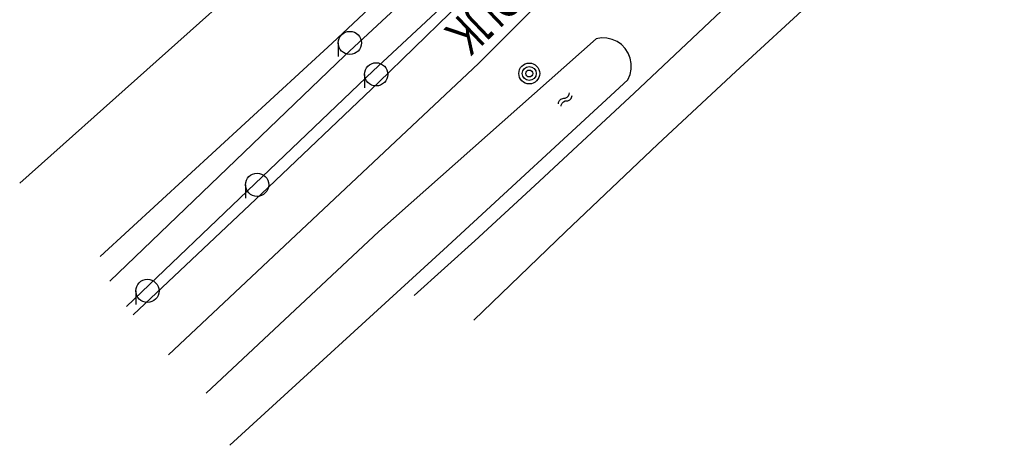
# Model space of a CAD drawing. Header units: metres. Extents: x 102180 to 103159, y 403888 to 405311.
# Tile 6 of 17: x 102555 to 102618, y 404522 to 404549. Entities that reach past the tile are written whole.
import ezdxf

# ---------------------------------------------------------------- set-up
doc = ezdxf.new("R2010")
doc.units = ezdxf.units.M
doc.layers.get('0').update_dxf_attribs({"linetype": 'CONTINUOUS'})
for name, color, linetype in [('4503', 1, 'CONTINUOUS'), ('4601', 172, 'CONTINUOUS'), ('B-BP-BOOM-GD', 74, 'CONTINUOUS'), ('B-OB-OVER-GD', 8, 'CONTINUOUS'), ('B-TR-SLOO-GD', 142, 'CONTINUOUS'), ('B-TR-TALB-GD', 72, 'CONTINUOUS'), ('B-TR-TALO-GD', 72, 'CONTINUOUS'), ('B-VH-FPAD-GD', 13, 'CONTINUOUS'), ('B-VH-ONVH-GD', 13, 'CONTINUOUS'), ('L-AR-BLOCKS-GD', 8, 'CONTINUOUS')]:
    doc.layers.add(name, color=color, linetype=linetype)

# ---------------------------------------------------------------- blocks, each defined once
blk = doc.blocks.new('3001')
blk.add_line((-0.3, 0), (-0.3, -0.35))
blk.add_circle((0, 0), 0.3)
blk = doc.blocks.new('WATER', base_point=(101547.899006, 400365.503831))
at = {"layer": '4601'}
for points in [[(101547.399006, 400365.653831, 0), (101547.461506, 400365.716331, 0), (101547.586506, 400365.778831, 0), (101547.711506, 400365.778831, 0), (101547.836506, 400365.716331, 0), (101547.899006, 400365.653831, 0), (101547.961506, 400365.591331, 0), (101548.086506, 400365.528831, 0), (101548.211506, 400365.528831, 0), (101548.336506, 400365.591331, 0), (101548.399006, 400365.653831, 0)], [(101547.399006, 400365.353831, 0), (101547.461506, 400365.416331, 0), (101547.586506, 400365.478831, 0), (101547.711506, 400365.478831, 0), (101547.836506, 400365.416331, 0), (101547.899006, 400365.353831, 0), (101547.961506, 400365.291331, 0), (101548.086506, 400365.228831, 0), (101548.211506, 400365.228831, 0), (101548.336506, 400365.291331, 0), (101548.399006, 400365.353831, 0)]]:
    blk.add_polyline3d(points, dxfattribs=at)
blk = doc.blocks.new('2901')
for radius in [0.27, 0.18, 0.09]:
    blk.add_circle((0, 0), radius)

msp = doc.modelspace()

# ---------------------------------------------------------------- linework, layer by layer
at = {"layer": 'B-TR-SLOO-GD'}
msp.add_lwpolyline([(102568.313017, 404521.636997), (102582.148, 404534.279142), (102594.070047, 404545.282905), (102594.210118, 404545.614828), (102594.283134, 404545.967986), (102594.286114, 404546.327849), (102594.217941, 404546.682124), (102594.081968, 404547.01591), (102593.890861, 404547.307973), (102593.647972, 404547.55794), (102593.361869, 404547.757988), (102593.044102, 404547.899921), (102592.703983, 404547.978897), (102592.356041, 404547.993054), (102592.011079, 404547.940154), (102577.958912, 404535.479058), (102566.800177, 404525.021051)], dxfattribs=at)
at = {"layer": 'B-TR-TALB-GD'}
msp.add_lwpolyline([(102559.932977, 404533.854087), (102574.945152, 404547.662993), (102586.524844, 404558.530037), (102592.818602, 404564.440125), (102597.927958, 404569.238012), (102603.11915, 404574.010854), (102603.626907, 404574.945156), (102604.174152, 404575.857107), (102604.760885, 404576.744099), (102605.384871, 404577.605014), (102606.256962, 404578.689073), (102606.540456, 404579.003115), (102607.286039, 404579.783779)], dxfattribs=at)
at = {"layer": 'B-TR-TALO-GD'}
msp.add_lwpolyline([(102554.729864, 404538.591911), (102571.175903, 404553.284083)], dxfattribs=at)
at = {"layer": 'B-VH-FPAD-GD'}
for points in [[(102607.967957, 404578.801875), (102607.652828, 404578.554963), (102607.028097, 404577.968974), (102606.458872, 404577.330087), (102605.949998, 404576.640908), (102605.504826, 404575.908889), (102605.128944, 404575.138871), (102604.823843, 404574.339052), (102604.592875, 404573.5139), (102599.137932, 404568.747018), (102591.403857, 404561.303143), (102582.925096, 404553.523992), (102575.766951, 404546.847154), (102560.552865, 404532.264133)], [(102561.63618, 404530.607124), (102569.943949, 404538.562109), (102577.584892, 404545.871128), (102585.057825, 404552.822147), (102593.070924, 404560.198967), (102600.372121, 404567.236041), (102606.281921, 404573.120137), (102606.610864, 404573.874135), (102607.000902, 404574.596842), (102607.450172, 404575.28602), (102607.956067, 404575.933848), (102608.514115, 404576.53809), (102609.119847, 404577.093159)]]:
    msp.add_lwpolyline(points, dxfattribs=at)
at = {"layer": 'B-VH-ONVH-GD'}
for points in [[(102609.764574, 404576.135812), (102609.242037, 404575.575848), (102602.912024, 404568.792839), (102593.937054, 404560.337175), (102584.851816, 404551.847984), (102577.935815, 404545.098875), (102570.363045, 404537.907948), (102562.075019, 404530.071054)], [(102564.356014, 404527.484958), (102584.398821, 404546.330084), (102607.338041, 404569.362064), (102610.923633, 404573.090707), (102611.448667, 404573.636728)], [(102616.659844, 404565.903681), (102616.292894, 404565.554817), (102612.892821, 404562.32499), (102609.518826, 404559.066851), (102605.165079, 404554.78612), (102600.856036, 404550.458823), (102594.476849, 404544.41901), (102588.044017, 404538.435821), (102584.158167, 404534.872954), (102580.252945, 404531.330948)], [(102584.098935, 404529.729818), (102590.022892, 404535.451864), (102595.997885, 404541.12101), (102601.043045, 404545.827915), (102606.122851, 404550.497939), (102613.956019, 404558.66601), (102618.030742, 404562.909861), (102618.410683, 404563.30555)]]:
    msp.add_lwpolyline(points, dxfattribs=at)

# ---------------------------------------------------------------- block references
at = {"layer": 'B-BP-BOOM-GD', "xscale": 2.5, "yscale": 2.5, "zscale": 2.5}
msp.add_blockref('2901', (102587.687135, 404545.690824), dxfattribs=at)
at = {"layer": 'B-OB-OVER-GD', "xscale": 2.5, "yscale": 2.5, "zscale": 2.5}
for p in [(102576.08211, 404547.667091), (102577.783823, 404545.634945), (102570.085138, 404538.493936), (102562.991068, 404531.625991)]:
    msp.add_blockref('3001', p, dxfattribs=at)
at = {"layer": 'L-AR-BLOCKS-GD', "yscale": 0.8, "rotation": 44.727425}
msp.add_blockref('WATER', (102590.013951, 404544.00513), dxfattribs=at)

# ---------------------------------------------------------------- texts
at = {"layer": '4503', "width": 0.68}
msp.add_text('MARKDIJK', height=2.5, rotation=223.754921, dxfattribs=at).set_placement((102590.410662, 404556.463952))

doc.saveas('drawing.dxf')
